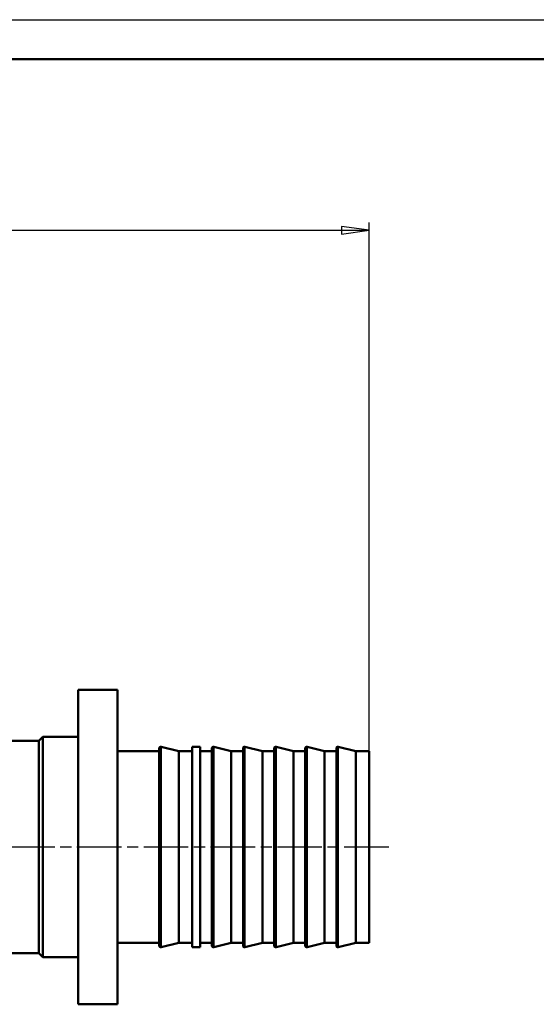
# Model space of a CAD drawing. Header units: millimetres. Extents: x -472 to 1482, y -90 to 369.
# Tile 5 of 10: x 158 to 223, y 172 to 297. Entities that reach past the tile are written whole.
import ezdxf

# ---------------------------------------------------------------- set-up
doc = ezdxf.new("R2010")
doc.units = ezdxf.units.MM
doc.linetypes.add('CHAIN', pattern=[0.7087, 0.4724, -0.0591, 0.1181, -0.0591])
for name, color, linetype, lineweight in [('Видимые тонкие (ГОСТ)', 7, 'Continuous', 35), ('Видимый контур (ГОСТ)', 7, 'Continuous', 50), ('Кромка (ГОСТ)', 7, 'Continuous', 50), ('Осевая линия (ГОСТ)', 7, 'Continuous', 25), ('Размер (ГОСТ)', 7, 'Continuous', 25)]:
    doc.layers.add(name, color=color, linetype=linetype, lineweight=lineweight)
doc.styles.add('Обычный текст (ГОСТ)', font='GOST Common Italic.ttf')
doc.dimstyles.new('Обычный (ГОСТ)', dxfattribs={"dimtxt": 3.5, "dimasz": 3.5, "dimexe": 1, "dimexo": 0, "dimgap": 0.5, "dimtad": 1, "dimrnd": 1e-08, "dimtxsty": 'Обычный текст (ГОСТ)', "dimblk": 'Filled-1', "dimcen": 0.09, "dimdle": 15, "dimclrd": 256, "dimclre": 256, "dimclrt": 256, "dimazin": 2, "dimtfac": 0.714286, "dimtdec": 3, "dimtmove": 0, "dimatfit": 3, "dimfxl": 1, "dimtolj": 1, "dimlwd": 25, "dimlwe": 25, "dimarcsym": 0})

# ---------------------------------------------------------------- blocks, each defined once
blk = doc.blocks.new('Рамки ГОСТ_ граница 297x420')
at = {"layer": 'Кромка (ГОСТ)', "lineweight": 25}
blk.add_line((0, 297), (420, 297), dxfattribs=at)
at = {"layer": 'Кромка (ГОСТ)'}
blk.add_line((415, 292), (20, 292), dxfattribs=at)
blk = doc.blocks.new('Filled-1')
at = {"color": 0}
for p, q in [((0, 0), (-1, 0.143)), ((-1, 0.143), (-1, -0.143)), ((-1, 0), (0, 0)), ((-1, -0.143), (0, 0))]:
    blk.add_line(p, q, dxfattribs=at)
at = {"color": 0, "flags": 128}
blk.add_lwpolyline([(-1, -0.143), (0, 0), (-1, 0.143), (-1, -0.143)], dxfattribs=at)
at = {"color": 0}
blk.add_solid([(-1, -0.143), (0, 0), (-1, 0.143), (-1, -0.143)], dxfattribs=at)
blk = doc.blocks.new('*D8')
at = {"layer": 'Defpoints', "color": 0, "linetype": 'Continuous', "transparency": 16777216}
for p in [(202.21, 270.22), (70.21, 203.99), (202.21, 203.99)]:
    blk.add_point(p, dxfattribs=at)
at = {"layer": 'Размер (ГОСТ)', "linetype": 'Continuous', "lineweight": 25, "transparency": 16777216}
for p, q in [((70.21, 203.99), (70.21, 271.22)), ((202.21, 203.99), (202.21, 271.22)), ((73.71, 270.22), (198.71, 270.22))]:
    blk.add_line(p, q, dxfattribs=at)
at = {"layer": 'Размер (ГОСТ)', "linetype": 'Continuous', "lineweight": 25, "transparency": 16777216, "xscale": 3.5, "yscale": 3.5, "zscale": 3.5, "rotation": 180}
blk.add_blockref('Filled-1', (70.21, 270.22), dxfattribs=at)
at = {"layer": 'Размер (ГОСТ)', "linetype": 'Continuous', "lineweight": 25, "transparency": 16777216, "xscale": 3.5, "yscale": 3.5, "zscale": 3.5}
blk.add_blockref('Filled-1', (202.21, 270.22), dxfattribs=at)
at = {"layer": 'Размер (ГОСТ)', "linetype": 'Continuous', "lineweight": 25, "transparency": 16777216, "insert": (133.12, 274.22), "char_height": 3.5, "attachment_point": 1, "style": 'Обычный текст (ГОСТ)'}
blk.add_mtext('\\A1;132', dxfattribs=at)

msp = doc.modelspace()

# ---------------------------------------------------------------- linework, layer by layer
at = {"layer": 'Видимые тонкие (ГОСТ)'}
for p, q in [((175.756, 204.536), (175.756, 179.048)), ((182.456, 204.536), (182.456, 179.048)), ((186.416, 204.536), (186.416, 179.048)), ((190.376, 204.536), (190.376, 179.048)), ((194.336, 204.536), (194.336, 179.048)), ((198.296, 204.536), (198.296, 179.048))]:
    msp.add_line(p, q, dxfattribs=at)
at = {"layer": 'Видимый контур (ГОСТ)'}
for p, q in [((165.209, 211.792), (165.209, 171.792)), ((170.209, 211.792), (165.209, 211.792)), ((170.209, 211.792), (170.209, 171.792)), ((160.209, 205.292), (160.709, 205.792)), ((160.709, 205.792), (160.709, 177.792)), ((165.209, 205.792), (160.709, 205.792)), ((160.209, 205.292), (149.709, 205.292)), ((160.209, 205.292), (160.209, 178.292)), ((175.509, 204.342), (175.509, 179.242)), ((178.009, 203.982), (175.756, 204.536)), ((179.709, 204.542), (179.709, 179.042)), ((180.709, 204.542), (179.709, 204.542)), ((180.709, 204.542), (180.709, 179.042)), ((182.209, 204.342), (182.209, 179.242)), ((184.669, 203.992), (182.456, 204.536)), ((186.169, 204.342), (186.169, 179.242)), ((188.629, 203.992), (186.416, 204.536)), ((190.129, 204.342), (190.129, 179.242)), ((192.589, 203.992), (190.376, 204.536)), ((194.089, 204.342), (194.089, 179.242)), ((196.549, 203.992), (194.336, 204.536)), ((198.049, 204.342), (198.049, 179.242)), ((200.509, 203.992), (198.296, 204.536)), ((175.509, 203.982), (170.209, 203.982)), ((178.009, 203.982), (178.009, 179.602)), ((179.709, 203.982), (178.009, 203.982)), ((182.209, 203.992), (180.709, 203.992)), ((184.669, 203.992), (184.669, 179.592)), ((186.169, 203.992), (184.669, 203.992)), ((188.629, 203.992), (188.629, 179.592)), ((190.129, 203.992), (188.629, 203.992)), ((192.589, 203.992), (192.589, 179.592)), ((194.089, 203.992), (192.589, 203.992)), ((196.549, 203.992), (196.549, 179.592)), ((198.049, 203.992), (196.549, 203.992)), ((200.509, 203.992), (200.509, 179.592)), ((202.209, 203.992), (200.509, 203.992)), ((202.209, 203.992), (202.209, 179.592)), ((175.509, 179.602), (170.209, 179.602)), ((178.009, 179.602), (175.756, 179.048)), ((179.709, 179.602), (178.009, 179.602)), ((182.209, 179.592), (180.709, 179.592)), ((184.669, 179.592), (182.456, 179.048)), ((186.169, 179.592), (184.669, 179.592)), ((188.629, 179.592), (186.416, 179.048)), ((190.129, 179.592), (188.629, 179.592)), ((192.589, 179.592), (190.376, 179.048)), ((194.089, 179.592), (192.589, 179.592)), ((196.549, 179.592), (194.336, 179.048)), ((198.049, 179.592), (196.549, 179.592)), ((200.509, 179.592), (198.296, 179.048)), ((202.209, 179.592), (200.509, 179.592)), ((160.209, 178.292), (112.209, 178.292)), ((160.209, 178.292), (160.709, 177.792)), ((180.709, 179.042), (179.709, 179.042)), ((165.209, 177.792), (160.709, 177.792)), ((170.209, 171.792), (165.209, 171.792))]:
    msp.add_line(p, q, dxfattribs=at)
for centre, start, end in [((175.709, 204.342), 76.17959, 180), ((182.409, 204.342), 76.17959, 180), ((186.369, 204.342), 76.17959, 180), ((190.329, 204.342), 76.17959, 180), ((194.289, 204.342), 76.17959, 180), ((198.249, 204.342), 76.17959, 180), ((175.709, 179.242), 180, 283.82041), ((182.409, 179.242), 180, 283.82041), ((186.369, 179.242), 180, 283.82041), ((190.329, 179.242), 180, 283.82041), ((194.289, 179.242), 180, 283.82041), ((198.249, 179.242), 180, 283.82041)]:
    msp.add_arc(centre, 0.2, start, end, dxfattribs=at)
at = {"layer": 'Осевая линия (ГОСТ)', "linetype": 'CHAIN', "ltscale": 11.993792}
msp.add_line((204.709, 191.792), (67.709, 191.792), dxfattribs=at)

# ---------------------------------------------------------------- block references
msp.add_blockref('Рамки ГОСТ_ граница 297x420', (0, 0))

# ---------------------------------------------------------------- dimensions: what is measured, and where the dimension line sits
at = {"layer": 'Размер (ГОСТ)', "linetype": 'Continuous', "lineweight": 25}
dim = msp.add_linear_dim(base=(202.209, 270.224), p1=(70.209, 203.992), p2=(202.209, 203.992), dimstyle='Обычный (ГОСТ)', override={"dimgap": 0.5, "dimdec": 2, "dimtol": 0, "dimlim": 0, "dimtp": 0, "dimtm": 0, "dimtdec": 3, "dimtofl": 0, "dimatfit": 1}, dxfattribs=at)
dim.commit()
dim.dimension.update_dxf_attribs({"geometry": '*D8', "text_midpoint": (136.209, 270.224), "dimtype": 160})

doc.saveas('drawing.dxf')
